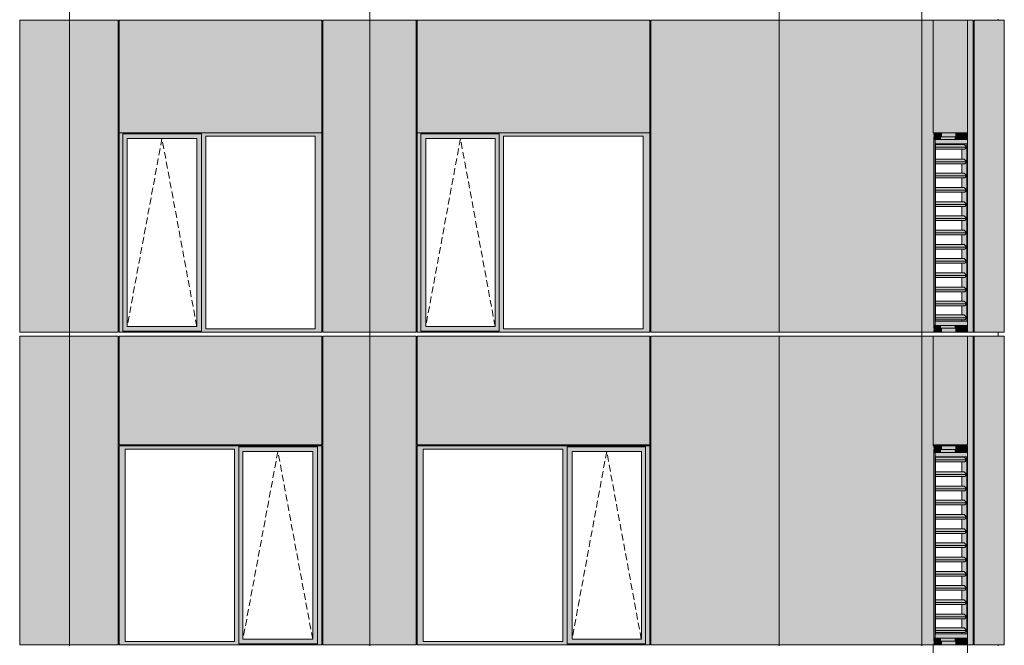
# Model space of a CAD drawing. Header units: millimetres. Extents: x -2957 to 755902, y -5565 to 302042.
# Tile 36 of 65: x 9571 to 19964, y 103493 to 110093. Entities that reach past the tile are written whole.
import ezdxf

# ---------------------------------------------------------------- set-up
doc = ezdxf.new("R2010")
doc.units = ezdxf.units.MM
doc.header["$MEASUREMENT"] = 0
doc.linetypes.add('OO_EOIAAY', pattern=[105.833361, 70.555568, -35.277793])
doc.layers.add('0_Ном._пера__1', color=7, linetype='Continuous', lineweight=0)
doc.layers.add('0_Ном._пера__120', color=7, linetype='Continuous', lineweight=0)
doc.layers.add('АР-Стены_внешние_.АР_Ном._пера__214', color=7, linetype='Continuous', lineweight=0, true_color=0xe2eaf1)

msp = doc.modelspace()

# ---------------------------------------------------------------- hatches: boundary and pattern name
at = {"layer": '0_Ном._пера__1', "linetype": 'Continuous', "lineweight": 0, "true_color": 0x000000}
for points in [[(10620.315, 108898.425), (10620.315, 108863.425), (10659.886, 108863.425), (10659.886, 108888.425), (11489.195, 108888.425), (11489.195, 108863.425), (11537.702, 108863.425), (12691.804, 108863.425), (12760.846, 108863.425), (12760.846, 108898.425)], [(10659.886, 108863.425), (10620.315, 108863.425), (10620.315, 106833.425), (10659.886, 106833.425)], [(11489.195, 108888.425), (10659.886, 108888.425), (10659.886, 108838.425), (10705.079, 108838.425), (11439.88, 108838.425), (11489.195, 108838.425)], [(10705.079, 108838.425), (10659.886, 108838.425), (10659.886, 106858.425), (10705.079, 106858.425)], [(11440.704, 108838.425), (11440.704, 106858.425), (11489.195, 106858.425), (11489.195, 108838.425)], [(11489.195, 108863.425), (11489.195, 106833.425), (11537.702, 106833.425), (11537.702, 108863.425)], [(12691.804, 108863.425), (12691.804, 106833.425), (12760.846, 106833.425), (12760.846, 108863.425)], [(16222.035, 108898.425), (13767.129, 108898.425), (13767.129, 108863.425), (13804.975, 108863.425), (13804.975, 108888.425), (14633.935, 108888.425), (14633.935, 108863.425), (14678.081, 108863.425), (16153.363, 108863.425), (16222.035, 108863.425)], [(13804.975, 108863.425), (13767.129, 108863.425), (13767.129, 106833.425), (13804.975, 106833.425)], [(13804.975, 108838.425), (13858.874, 108838.425), (14589.732, 108838.425), (14633.935, 108838.425), (14633.935, 108888.425), (13804.975, 108888.425)], [(13804.975, 108838.425), (13804.975, 106858.425), (13857.904, 106858.425), (13857.904, 108838.425)], [(14589.732, 106858.425), (14633.935, 106858.425), (14633.935, 108838.425), (14589.732, 108838.425)], [(14633.935, 106833.425), (14678.081, 106833.425), (14678.081, 108863.425), (14633.935, 108863.425)], [(16153.363, 106833.425), (16222.035, 106833.425), (16222.035, 108863.425), (16153.363, 108863.425)], [(19214.502, 108898.425), (19219.291, 108858.425), (19305.145, 108858.425), (19305.145, 108898.425)], [(19219.291, 108858.425), (19214.502, 108898.425), (19214.502, 106798.425), (19219.291, 106838.425)], [(19295.217, 108858.425), (19219.291, 108858.425), (19219.291, 108828.425), (19295.217, 108828.425)], [(19219.291, 108828.425), (19219.291, 106868.425), (19232.812, 106868.425), (19232.812, 108828.425)], [(19438.912, 108858.425), (19295.217, 108858.425), (19295.217, 108828.425), (19438.912, 108828.425)], [(19448.84, 108858.425), (19448.84, 108898.425), (19305.145, 108898.425), (19305.145, 108858.425)], [(19438.912, 108858.425), (19438.912, 108828.425), (19555.76, 108828.425), (19559.352, 108858.425)], [(19575.616, 108898.425), (19448.84, 108898.425), (19448.84, 108858.425), (19569.28, 108858.425)], [(19559.352, 108858.425), (19555.76, 108828.425), (19559.352, 108828.425)], [(19559.352, 108858.425), (19559.352, 108828.425), (19569.28, 108828.425), (19569.28, 108858.425)], [(19569.28, 108828.425), (19570.42, 108828.425), (19575.616, 108828.425), (19575.616, 108898.425), (19569.28, 108858.425)], [(19238.2, 108749.889), (19567.496, 108749.889), (19539.415, 108778.173), (19238.2, 108778.173)], [(19567.496, 108749.889), (19238.2, 108749.889), (19238.2, 108728.676), (19546.435, 108728.676)], [(19515.623, 106928.676), (19515.623, 106913.425), (19570.228, 106913.425), (19570.228, 108783.425), (19515.623, 108783.425), (19515.623, 108778.173), (19539.415, 108778.173), (19567.496, 108749.889), (19546.435, 108728.676), (19515.623, 108728.676), (19515.623, 108623.173), (19539.415, 108623.173), (19567.496, 108594.889), (19546.435, 108573.676), (19515.623, 108573.676), (19515.623, 108473.173), (19539.415, 108473.173), (19567.496, 108444.889), (19546.435, 108423.676), (19515.623, 108423.676), (19515.623, 108323.173), (19539.415, 108323.173), (19567.496, 108294.889), (19546.435, 108273.676), (19515.623, 108273.676), (19515.623, 108173.173), (19539.415, 108173.173), (19567.496, 108144.889), (19546.435, 108123.676), (19515.623, 108123.676), (19515.623, 108023.173), (19539.415, 108023.173), (19567.496, 107994.889), (19546.435, 107973.676), (19515.623, 107973.676), (19515.623, 107873.173), (19539.415, 107873.173), (19567.496, 107844.889), (19546.435, 107823.676), (19515.623, 107823.676), (19515.623, 107723.173), (19539.415, 107723.173), (19567.496, 107694.889), (19546.435, 107673.676), (19515.623, 107673.676), (19515.623, 107573.173), (19539.415, 107573.173), (19567.496, 107544.889), (19546.435, 107523.676), (19515.623, 107523.676), (19515.623, 107423.173), (19539.415, 107423.173), (19567.496, 107394.889), (19546.435, 107373.676), (19515.623, 107373.676), (19515.623, 107273.173), (19539.415, 107273.173), (19567.496, 107244.889), (19546.435, 107223.676), (19515.623, 107223.676), (19515.623, 107123.173), (19539.415, 107123.173), (19567.496, 107094.889), (19546.435, 107073.676), (19515.623, 107073.676), (19515.623, 106978.173), (19539.415, 106978.173), (19567.496, 106949.889), (19546.435, 106928.676)], [(19238.2, 108594.889), (19567.496, 108594.889), (19539.415, 108623.173), (19238.2, 108623.173)], [(19238.2, 108573.676), (19546.435, 108573.676), (19567.496, 108594.889), (19238.2, 108594.889)], [(19238.2, 108444.889), (19567.496, 108444.889), (19539.415, 108473.173), (19238.2, 108473.173)], [(19567.496, 108444.889), (19238.2, 108444.889), (19238.2, 108423.676), (19546.435, 108423.676)], [(19238.2, 108294.889), (19567.496, 108294.889), (19539.415, 108323.173), (19238.2, 108323.173)], [(19238.2, 108273.676), (19546.435, 108273.676), (19567.496, 108294.889), (19238.2, 108294.889)], [(19238.2, 108144.889), (19567.496, 108144.889), (19539.415, 108173.173), (19238.2, 108173.173)], [(19238.2, 108123.676), (19546.435, 108123.676), (19567.496, 108144.889), (19238.2, 108144.889)], [(19238.2, 107994.889), (19567.496, 107994.889), (19539.415, 108023.173), (19238.2, 108023.173)], [(19238.2, 107973.676), (19546.435, 107973.676), (19567.496, 107994.889), (19238.2, 107994.889)], [(19238.2, 107844.889), (19567.496, 107844.889), (19539.415, 107873.173), (19238.2, 107873.173)], [(19238.2, 107823.676), (19546.435, 107823.676), (19567.496, 107844.889), (19238.2, 107844.889)], [(19238.2, 107694.889), (19567.496, 107694.889), (19539.415, 107723.173), (19238.2, 107723.173)], [(19567.496, 107694.889), (19238.2, 107694.889), (19238.2, 107673.676), (19546.435, 107673.676)], [(19238.2, 107544.889), (19567.496, 107544.889), (19539.415, 107573.173), (19238.2, 107573.173)], [(19567.496, 107544.889), (19238.2, 107544.889), (19238.2, 107523.676), (19546.435, 107523.676)], [(19238.2, 107394.889), (19567.496, 107394.889), (19539.415, 107423.173), (19238.2, 107423.173)], [(19238.2, 107373.676), (19546.435, 107373.676), (19567.496, 107394.889), (19238.2, 107394.889)], [(19238.2, 107244.889), (19567.496, 107244.889), (19539.415, 107273.173), (19238.2, 107273.173)], [(19238.2, 107223.676), (19546.435, 107223.676), (19567.496, 107244.889), (19238.2, 107244.889)], [(19238.2, 107094.889), (19567.496, 107094.889), (19539.415, 107123.173), (19238.2, 107123.173)], [(19567.496, 107094.889), (19238.2, 107094.889), (19238.2, 107073.676), (19546.435, 107073.676)], [(19238.2, 106949.889), (19567.496, 106949.889), (19539.415, 106978.173), (19238.2, 106978.173)], [(19238.2, 106928.676), (19546.435, 106928.676), (19567.496, 106949.889), (19238.2, 106949.889)], [(10705.079, 106858.425), (10659.886, 106858.425), (10659.886, 106808.425), (11489.195, 106808.425), (11489.195, 106858.425), (11439.88, 106858.425)], [(13804.975, 106858.425), (13804.975, 106808.425), (14633.935, 106808.425), (14633.935, 106858.425), (14589.732, 106858.425), (13858.874, 106858.425)], [(19219.291, 106868.425), (19219.291, 106838.425), (19295.217, 106838.425), (19295.217, 106868.425)], [(19295.217, 106838.425), (19438.912, 106838.425), (19438.912, 106868.425), (19295.217, 106868.425)], [(19438.912, 106868.425), (19438.912, 106838.425), (19559.352, 106838.425), (19555.76, 106868.425)], [(19555.76, 106868.425), (19559.352, 106838.425), (19559.352, 106868.425)], [(19559.352, 106838.425), (19569.28, 106838.425), (19569.28, 106868.425), (19559.352, 106868.425)], [(19569.28, 106838.425), (19575.616, 106798.425), (19575.616, 106868.425), (19569.28, 106868.425)], [(10620.315, 106833.425), (10620.315, 106798.425), (12760.846, 106798.425), (12760.846, 106833.425), (12691.804, 106833.425), (11537.702, 106833.425), (11489.195, 106833.425), (11489.195, 106808.425), (10659.886, 106808.425), (10659.886, 106833.425)], [(13767.129, 106833.425), (13767.129, 106798.425), (16222.035, 106798.425), (16222.035, 106833.425), (16153.363, 106833.425), (14678.081, 106833.425), (14633.935, 106833.425), (14633.935, 106808.425), (13804.975, 106808.425), (13804.975, 106833.425)], [(19219.291, 106838.425), (19214.502, 106798.425), (19305.145, 106798.425), (19305.145, 106838.425)], [(19305.145, 106838.425), (19305.145, 106798.425), (19448.84, 106798.425), (19448.84, 106838.425)], [(19448.84, 106838.425), (19448.84, 106798.425), (19575.616, 106798.425), (19569.28, 106838.425)], [(10620.315, 105598.425), (10620.315, 105563.425), (10684.543, 105563.425), (11838.646, 105563.425), (11883.03, 105563.425), (11883.03, 105588.425), (12716.462, 105588.425), (12716.462, 105563.425), (12760.846, 105563.425), (12760.846, 105598.425)], [(13767.129, 105598.425), (13767.129, 105563.425), (13829.5, 105563.425), (15304.782, 105563.425), (15348.928, 105563.425), (15348.928, 105588.425), (16177.889, 105588.425), (16177.889, 105563.425), (16222.035, 105563.425), (16222.035, 105598.425)], [(19214.502, 105598.425), (19219.291, 105558.425), (19305.145, 105558.425), (19305.145, 105598.425)], [(19219.291, 105558.425), (19214.502, 105598.425), (19214.502, 103498.425), (19219.291, 103538.425)], [(19448.84, 105558.425), (19448.84, 105598.425), (19305.145, 105598.425), (19305.145, 105558.425)], [(19575.616, 105598.425), (19448.84, 105598.425), (19448.84, 105558.425), (19569.28, 105558.425)], [(19569.28, 105528.425), (19570.42, 105528.425), (19575.616, 105528.425), (19575.616, 105598.425), (19569.28, 105558.425)], [(10684.543, 105563.425), (10620.315, 105563.425), (10620.315, 103533.425), (10684.543, 103533.425)], [(11883.03, 105563.425), (11838.646, 105563.425), (11838.646, 103533.425), (11883.03, 103533.425)], [(11883.03, 105538.425), (11928.223, 105538.425), (12663.024, 105538.425), (12716.462, 105538.425), (12716.462, 105588.425), (11883.03, 105588.425)], [(11883.03, 105538.425), (11883.03, 103558.425), (11928.223, 103558.425), (11928.223, 105538.425)], [(12716.462, 105538.425), (12663.848, 105538.425), (12663.848, 103558.425), (12716.462, 103558.425)], [(12716.462, 103533.425), (12760.846, 103533.425), (12760.846, 105563.425), (12716.462, 105563.425)], [(13829.5, 105563.425), (13767.129, 105563.425), (13767.129, 103533.425), (13829.5, 103533.425)], [(15348.928, 105563.425), (15304.782, 105563.425), (15304.782, 103533.425), (15348.928, 103533.425)], [(15348.928, 105588.425), (15348.928, 105538.425), (15402.827, 105538.425), (16133.686, 105538.425), (16177.889, 105538.425), (16177.889, 105588.425)], [(15348.928, 103558.425), (15401.857, 103558.425), (15401.857, 105538.425), (15348.928, 105538.425)], [(16133.686, 105538.425), (16133.686, 103558.425), (16177.889, 103558.425), (16177.889, 105538.425)], [(16177.889, 103533.425), (16222.035, 103533.425), (16222.035, 105563.425), (16177.889, 105563.425)], [(19295.217, 105558.425), (19219.291, 105558.425), (19219.291, 105528.425), (19295.217, 105528.425)], [(19219.291, 105528.425), (19219.291, 103568.425), (19232.812, 103568.425), (19232.812, 105528.425)], [(19438.912, 105558.425), (19295.217, 105558.425), (19295.217, 105528.425), (19438.912, 105528.425)], [(19438.912, 105558.425), (19438.912, 105528.425), (19555.76, 105528.425), (19559.352, 105558.425)], [(19559.352, 105558.425), (19555.76, 105528.425), (19559.352, 105528.425)], [(19559.352, 105558.425), (19559.352, 105528.425), (19569.28, 105528.425), (19569.28, 105558.425)], [(19238.2, 105449.889), (19567.496, 105449.889), (19539.415, 105478.173), (19238.2, 105478.173)], [(19567.496, 105449.889), (19238.2, 105449.889), (19238.2, 105428.676), (19546.435, 105428.676)], [(19515.623, 103628.676), (19515.623, 103613.425), (19570.228, 103613.425), (19570.228, 105483.425), (19515.623, 105483.425), (19515.623, 105478.173), (19539.415, 105478.173), (19567.496, 105449.889), (19546.435, 105428.676), (19515.623, 105428.676), (19515.623, 105323.173), (19539.415, 105323.173), (19567.496, 105294.889), (19546.435, 105273.676), (19515.623, 105273.676), (19515.623, 105173.173), (19539.415, 105173.173), (19567.496, 105144.889), (19546.435, 105123.676), (19515.623, 105123.676), (19515.623, 105023.173), (19539.415, 105023.173), (19567.496, 104994.889), (19546.435, 104973.676), (19515.623, 104973.676), (19515.623, 104873.173), (19539.415, 104873.173), (19567.496, 104844.889), (19546.435, 104823.676), (19515.623, 104823.676), (19515.623, 104723.173), (19539.415, 104723.173), (19567.496, 104694.889), (19546.435, 104673.676), (19515.623, 104673.676), (19515.623, 104573.173), (19539.415, 104573.173), (19567.496, 104544.889), (19546.435, 104523.676), (19515.623, 104523.676), (19515.623, 104423.173), (19539.415, 104423.173), (19567.496, 104394.889), (19546.435, 104373.676), (19515.623, 104373.676), (19515.623, 104273.173), (19539.415, 104273.173), (19567.496, 104244.889), (19546.435, 104223.676), (19515.623, 104223.676), (19515.623, 104123.173), (19539.415, 104123.173), (19567.496, 104094.889), (19546.435, 104073.676), (19515.623, 104073.676), (19515.623, 103973.173), (19539.415, 103973.173), (19567.496, 103944.889), (19546.435, 103923.676), (19515.623, 103923.676), (19515.623, 103823.173), (19539.415, 103823.173), (19567.496, 103794.889), (19546.435, 103773.676), (19515.623, 103773.676), (19515.623, 103678.173), (19539.415, 103678.173), (19567.496, 103649.889), (19546.435, 103628.676)], [(19238.2, 105294.889), (19567.496, 105294.889), (19539.415, 105323.173), (19238.2, 105323.173)], [(19238.2, 105273.676), (19546.435, 105273.676), (19567.496, 105294.889), (19238.2, 105294.889)], [(19238.2, 105144.889), (19567.496, 105144.889), (19539.415, 105173.173), (19238.2, 105173.173)], [(19567.496, 105144.889), (19238.2, 105144.889), (19238.2, 105123.676), (19546.435, 105123.676)], [(19238.2, 104994.889), (19567.496, 104994.889), (19539.415, 105023.173), (19238.2, 105023.173)], [(19238.2, 104973.676), (19546.435, 104973.676), (19567.496, 104994.889), (19238.2, 104994.889)], [(19238.2, 104844.889), (19567.496, 104844.889), (19539.415, 104873.173), (19238.2, 104873.173)], [(19238.2, 104823.676), (19546.435, 104823.676), (19567.496, 104844.889), (19238.2, 104844.889)], [(19238.2, 104694.889), (19567.496, 104694.889), (19539.415, 104723.173), (19238.2, 104723.173)], [(19238.2, 104673.676), (19546.435, 104673.676), (19567.496, 104694.889), (19238.2, 104694.889)], [(19238.2, 104544.889), (19567.496, 104544.889), (19539.415, 104573.173), (19238.2, 104573.173)], [(19238.2, 104523.676), (19546.435, 104523.676), (19567.496, 104544.889), (19238.2, 104544.889)], [(19238.2, 104394.889), (19567.496, 104394.889), (19539.415, 104423.173), (19238.2, 104423.173)], [(19567.496, 104394.889), (19238.2, 104394.889), (19238.2, 104373.676), (19546.435, 104373.676)], [(19238.2, 104244.889), (19567.496, 104244.889), (19539.415, 104273.173), (19238.2, 104273.173)], [(19567.496, 104244.889), (19238.2, 104244.889), (19238.2, 104223.676), (19546.435, 104223.676)], [(19238.2, 104094.889), (19567.496, 104094.889), (19539.415, 104123.173), (19238.2, 104123.173)], [(19238.2, 104073.676), (19546.435, 104073.676), (19567.496, 104094.889), (19238.2, 104094.889)], [(19238.2, 103944.889), (19567.496, 103944.889), (19539.415, 103973.173), (19238.2, 103973.173)], [(19238.2, 103923.676), (19546.435, 103923.676), (19567.496, 103944.889), (19238.2, 103944.889)], [(19238.2, 103794.889), (19567.496, 103794.889), (19539.415, 103823.173), (19238.2, 103823.173)], [(19567.496, 103794.889), (19238.2, 103794.889), (19238.2, 103773.676), (19546.435, 103773.676)], [(19238.2, 103649.889), (19567.496, 103649.889), (19539.415, 103678.173), (19238.2, 103678.173)], [(19238.2, 103628.676), (19546.435, 103628.676), (19567.496, 103649.889), (19238.2, 103649.889)], [(10620.315, 103533.425), (10620.315, 103498.425), (12760.846, 103498.425), (12760.846, 103533.425), (12716.462, 103533.425), (12716.462, 103508.425), (11883.03, 103508.425), (11883.03, 103533.425), (11838.646, 103533.425), (10684.543, 103533.425)], [(11883.03, 103558.425), (11883.03, 103508.425), (12716.462, 103508.425), (12716.462, 103558.425), (12663.024, 103558.425), (11928.223, 103558.425)], [(13767.129, 103498.425), (16222.035, 103498.425), (16222.035, 103533.425), (16177.889, 103533.425), (16177.889, 103508.425), (15348.928, 103508.425), (15348.928, 103533.425), (15304.782, 103533.425), (13829.5, 103533.425), (13767.129, 103533.425)], [(15348.928, 103558.425), (15348.928, 103508.425), (16177.889, 103508.425), (16177.889, 103558.425), (16133.686, 103558.425), (15402.827, 103558.425)], [(19219.291, 103538.425), (19214.502, 103498.425), (19305.145, 103498.425), (19305.145, 103538.425)], [(19219.291, 103568.425), (19219.291, 103538.425), (19295.217, 103538.425), (19295.217, 103568.425)], [(19295.217, 103538.425), (19438.912, 103538.425), (19438.912, 103568.425), (19295.217, 103568.425)], [(19305.145, 103538.425), (19305.145, 103498.425), (19448.84, 103498.425), (19448.84, 103538.425)], [(19438.912, 103568.425), (19438.912, 103538.425), (19559.352, 103538.425), (19555.76, 103568.425)], [(19448.84, 103538.425), (19448.84, 103498.425), (19575.616, 103498.425), (19569.28, 103538.425)], [(19555.76, 103568.425), (19559.352, 103538.425), (19559.352, 103568.425)], [(19559.352, 103538.425), (19569.28, 103538.425), (19569.28, 103568.425), (19559.352, 103568.425)], [(19569.28, 103538.425), (19575.616, 103498.425), (19575.616, 103568.425), (19569.28, 103568.425)]]:
    msp.add_hatch(color=18, dxfattribs=at).paths.add_polyline_path(points)
h = msp.add_hatch(color=18, dxfattribs=at)
h.paths.add_polyline_path([(19232.812, 106868.425), (19575.616, 106868.425), (19575.616, 108828.425), (19232.812, 108828.425)])
h.paths.add_polyline_path([(19238.2, 106913.425), (19238.2, 108783.425), (19570.228, 108783.425), (19570.228, 106913.425)], flags=0)
h = msp.add_hatch(color=18, dxfattribs=at)
h.paths.add_polyline_path([(19232.812, 103568.425), (19575.616, 103568.425), (19575.616, 105528.425), (19232.812, 105528.425)])
h.paths.add_polyline_path([(19238.2, 103613.425), (19238.2, 105483.425), (19570.228, 105483.425), (19570.228, 103613.425)], flags=0)
at = {"layer": 'АР-Стены_внешние_.АР_Ном._пера__214', "linetype": 'Continuous', "lineweight": 0, "true_color": 0xe5e8eb}
for points in [[(10095.61, 106798.425), (10095.61, 110088.425), (9571.889, 110088.425), (9571.889, 106798.425)], [(10095.61, 106798.425), (10235.792, 106798.425), (10235.792, 110088.425), (10095.61, 110088.425)], [(10235.792, 106798.425), (10615.151, 106798.425), (10615.151, 110088.425), (10235.792, 110088.425)], [(10620.315, 108898.425), (12760.846, 108898.425), (12760.846, 110088.425), (10620.315, 110088.425)], [(12770.846, 110088.425), (12770.846, 106798.425), (13265.647, 106798.425), (13265.647, 110088.425)], [(13757.129, 110088.425), (13265.647, 110088.425), (13265.647, 106798.425), (13757.129, 106798.425)], [(13767.129, 110088.425), (13767.129, 108898.425), (16222.314, 108898.425), (16222.314, 110088.425)], [(16232.035, 110088.425), (16232.035, 106798.425), (17589.311, 106798.425), (17589.311, 110088.425)], [(19093.827, 110088.425), (17589.311, 110088.425), (17589.311, 106798.425), (19093.827, 106798.425)], [(19093.827, 110088.425), (19093.827, 108898.425), (19214.502, 108898.425), (19214.502, 110088.425)], [(19214.502, 108898.425), (19575.616, 108898.425), (19575.616, 110088.425), (19214.502, 110088.425)], [(19575.616, 110088.425), (19575.616, 108898.425), (19636.547, 108898.425), (19636.547, 110088.425)], [(19645.825, 110088.425), (19645.825, 108898.886), (19964.374, 108898.886), (19964.374, 110088.425)], [(19093.827, 106798.425), (19214.393, 106798.425), (19214.502, 106798.425), (19214.502, 108898.425), (19093.827, 108898.425)], [(19635.825, 108898.886), (19575.616, 108898.886), (19575.616, 108828.425), (19575.616, 106868.425), (19575.616, 106798.425), (19635.825, 106798.425)], [(19645.825, 108898.886), (19645.825, 106798.425), (19964.374, 106798.425), (19964.374, 108898.886)], [(10095.61, 103498.425), (10095.61, 106753.425), (9571.889, 106753.425), (9571.889, 103498.425)], [(10095.61, 103498.425), (10235.792, 103498.425), (10235.792, 106753.425), (10095.61, 106753.425)], [(10235.792, 103498.425), (10610.315, 103498.425), (10610.315, 106753.425), (10235.792, 106753.425)], [(10620.315, 106753.425), (10620.315, 105608.425), (12760.846, 105608.425), (12760.846, 106753.425)], [(12770.846, 106753.425), (12770.846, 103498.425), (13265.647, 103498.425), (13265.647, 106753.425)], [(13265.647, 106753.425), (13265.647, 103498.425), (13757.129, 103498.425), (13757.129, 106753.425)], [(13767.129, 106753.425), (13767.129, 105608.425), (16222.035, 105608.425), (16222.035, 106753.425)], [(16232.035, 106753.425), (16232.035, 103498.425), (17589.311, 103498.425), (17589.311, 106753.425)], [(19093.827, 106753.425), (17589.311, 106753.425), (17589.311, 103498.425), (19093.827, 103498.425)], [(19093.827, 105607.963), (19214.502, 105607.963), (19214.502, 106753.425), (19093.827, 106753.425)], [(19214.502, 105607.963), (19575.616, 105607.963), (19575.616, 106753.425), (19214.502, 106753.425)], [(19575.616, 105607.963), (19635.825, 105607.963), (19635.825, 106753.425), (19575.616, 106753.425)], [(19645.825, 106753.425), (19645.825, 103498.425), (19964.374, 103498.425), (19964.374, 106753.425)], [(19093.827, 105607.963), (19093.827, 103498.425), (19214.502, 103498.425), (19214.502, 105607.963)], [(19575.616, 103568.425), (19575.616, 103498.425), (19635.825, 103498.425), (19635.825, 105607.963), (19575.616, 105607.963), (19575.616, 105528.425)]]:
    msp.add_hatch(color=254, dxfattribs=at).paths.add_polyline_path(points)

# ---------------------------------------------------------------- linework, layer by layer
at = {"layer": '0_Ном._пера__1', "color": 7, "linetype": 'Continuous', "lineweight": 0}
for p, q in [((10095.61, 108908.425), (10095.61, 113388.425)), ((13265.647, 113388.425), (13265.647, 108908.425)), ((17589.311, 106798.425), (17589.311, 113388.425)), ((19093.827, 113388.425), (19093.827, 108898.425)), ((9571.33, 110088.425), (10615.151, 110088.425)), ((9571.889, 110088.425), (9571.889, 108898.425)), ((10610.315, 106798.425), (10610.315, 110088.425)), ((10620.315, 108898.425), (10620.315, 110088.425)), ((10620.315, 110088.425), (12760.846, 110088.425)), ((12760.846, 110088.425), (12760.846, 108898.425)), ((12770.846, 106798.425), (12770.846, 110088.425)), ((12770.846, 110088.425), (13762.122, 110088.425)), ((13757.129, 106798.425), (13757.129, 110088.425)), ((13767.129, 108898.425), (13767.129, 110088.425)), ((13767.129, 110088.425), (16222.035, 110088.425)), ((16222.314, 108898.425), (16222.314, 110088.425)), ((16231.712, 108898.425), (16231.712, 110088.425)), ((19635.825, 110088.425), (16231.712, 110088.425)), ((19214.502, 110088.425), (19214.502, 108898.425)), ((19575.616, 110088.425), (19575.616, 108898.425)), ((19635.825, 108898.886), (19635.825, 110088.425)), ((19964.374, 110088.425), (19645.825, 110088.425)), ((19645.825, 108898.886), (19645.825, 110088.425)), ((19901.22, 110098.425), (19901.22, 110088.425)), ((19964.374, 106798.425), (19964.374, 110088.425)), ((9571.889, 106798.425), (9571.889, 108898.425)), ((10095.61, 106798.425), (10095.61, 108906.42)), ((10620.315, 108898.425), (10620.315, 106798.425)), ((12760.846, 108898.425), (10620.315, 108898.425)), ((10659.886, 108888.425), (11489.195, 108888.425)), ((10659.886, 108863.425), (10659.886, 108888.425)), ((10659.886, 108863.425), (10659.886, 106833.425)), ((10705.079, 106858.425), (10705.079, 108838.425)), ((10705.079, 108838.425), (10705.903, 108838.425)), ((11440.704, 108838.425), (10705.903, 108838.425)), ((11440.704, 106858.425), (11440.704, 108838.425)), ((11489.195, 108838.425), (11489.195, 108888.425)), ((11489.195, 106858.425), (11489.195, 108838.425)), ((11537.702, 106833.425), (11537.702, 108863.425)), ((11537.702, 108863.425), (12691.804, 108863.425)), ((12691.804, 108863.425), (12691.804, 106833.425)), ((12760.846, 106833.425), (12760.846, 108898.425)), ((13265.647, 108908.425), (13265.647, 106753.425)), ((16222.035, 108898.425), (13767.129, 108898.425)), ((13767.129, 108898.425), (13767.129, 106798.425)), ((13804.975, 108888.425), (14633.935, 108888.425)), ((13804.975, 108863.425), (13804.975, 108888.425)), ((13804.975, 108863.425), (13804.975, 106808.425)), ((14588.763, 108838.425), (13857.904, 108838.425)), ((13857.904, 108838.425), (13857.904, 106858.425)), ((14588.763, 108838.425), (14589.732, 108838.425)), ((14589.732, 108838.425), (14589.732, 106858.425)), ((14633.935, 108888.425), (14633.935, 108863.425)), ((14633.935, 108863.425), (14633.935, 106833.425)), ((14678.081, 106833.425), (14678.081, 108863.425)), ((14678.081, 108863.425), (16153.363, 108863.425)), ((16153.363, 108863.425), (16153.363, 106833.425)), ((16222.035, 108863.425), (16222.035, 108898.425)), ((16222.035, 106833.425), (16222.035, 108863.425)), ((16232.035, 106798.425), (16232.035, 108898.425)), ((19093.827, 108898.886), (19093.827, 103488.425)), ((19093.827, 108888.886), (19093.827, 108888.425)), ((19215.794, 108898.425), (19572.902, 108898.425)), ((19215.794, 108898.425), (19305.145, 108898.425)), ((19305.145, 108858.425), (19219.291, 108858.425)), ((19219.291, 108858.425), (19219.291, 106838.425)), ((19219.291, 108828.425), (19232.812, 108828.425)), ((19232.812, 106868.425), (19232.812, 108828.425)), ((19232.812, 108828.425), (19575.616, 108828.425)), ((19438.912, 108828.425), (19295.217, 108828.425)), ((19305.145, 108898.425), (19448.84, 108898.425)), ((19448.84, 108858.425), (19305.145, 108858.425)), ((19555.76, 108828.425), (19438.912, 108828.425)), ((19448.84, 108898.425), (19575.616, 108898.425)), ((19569.28, 108858.425), (19448.84, 108858.425)), ((19559.352, 108828.425), (19559.352, 108858.425)), ((19569.28, 108828.425), (19569.28, 108858.425)), ((19575.616, 108898.425), (19575.616, 108828.425)), ((19575.616, 108828.425), (19575.616, 106798.425)), ((19635.825, 108898.886), (19635.825, 106798.425)), ((19645.825, 108898.886), (19645.825, 106798.425)), ((19238.2, 106913.425), (19238.2, 108783.425)), ((19238.2, 108783.425), (19570.228, 108783.425)), ((19539.415, 108778.173), (19238.2, 108778.173)), ((19567.496, 108749.889), (19238.2, 108749.889)), ((19546.435, 108728.676), (19238.2, 108728.676)), ((19515.623, 108783.425), (19515.623, 108778.173)), ((19515.623, 108728.676), (19515.623, 108623.173)), ((19567.496, 108749.889), (19539.415, 108778.173)), ((19546.435, 108728.676), (19567.496, 108749.889)), ((19570.228, 108783.425), (19570.228, 106913.425)), ((19539.415, 108623.173), (19238.2, 108623.173)), ((19567.496, 108594.889), (19539.415, 108623.173)), ((19567.496, 108594.889), (19238.2, 108594.889)), ((19546.435, 108573.676), (19238.2, 108573.676)), ((19515.623, 108573.676), (19515.623, 108473.173)), ((19546.435, 108573.676), (19567.496, 108594.889)), ((19539.415, 108473.173), (19238.2, 108473.173)), ((19567.496, 108444.889), (19238.2, 108444.889)), ((19546.435, 108423.676), (19238.2, 108423.676)), ((19515.623, 108423.676), (19515.623, 108323.173)), ((19567.496, 108444.889), (19539.415, 108473.173)), ((19546.435, 108423.676), (19567.496, 108444.889)), ((19539.415, 108323.173), (19238.2, 108323.173)), ((19567.496, 108294.889), (19539.415, 108323.173)), ((19567.496, 108294.889), (19238.2, 108294.889)), ((19546.435, 108273.676), (19238.2, 108273.676)), ((19515.623, 108273.676), (19515.623, 108173.173)), ((19546.435, 108273.676), (19567.496, 108294.889)), ((19539.415, 108173.173), (19238.2, 108173.173)), ((19567.496, 108144.889), (19238.2, 108144.889)), ((19546.435, 108123.676), (19238.2, 108123.676)), ((19515.623, 108123.676), (19515.623, 108023.173)), ((19567.496, 108144.889), (19539.415, 108173.173)), ((19546.435, 108123.676), (19567.496, 108144.889)), ((19539.415, 108023.173), (19238.2, 108023.173)), ((19567.496, 107994.889), (19238.2, 107994.889)), ((19567.496, 107994.889), (19539.415, 108023.173)), ((19546.435, 107973.676), (19567.496, 107994.889)), ((19546.435, 107973.676), (19238.2, 107973.676)), ((19515.623, 107973.676), (19515.623, 107873.173)), ((19539.415, 107873.173), (19238.2, 107873.173)), ((19567.496, 107844.889), (19238.2, 107844.889)), ((19546.435, 107823.676), (19238.2, 107823.676)), ((19515.623, 107823.676), (19515.623, 107723.173)), ((19567.496, 107844.889), (19539.415, 107873.173)), ((19546.435, 107823.676), (19567.496, 107844.889)), ((19539.415, 107723.173), (19238.2, 107723.173)), ((19567.496, 107694.889), (19238.2, 107694.889)), ((19546.435, 107673.676), (19238.2, 107673.676)), ((19515.623, 107673.676), (19515.623, 107573.173)), ((19567.496, 107694.889), (19539.415, 107723.173)), ((19546.435, 107673.676), (19567.496, 107694.889)), ((19539.415, 107573.173), (19238.2, 107573.173)), ((19567.496, 107544.889), (19539.415, 107573.173)), ((19567.496, 107544.889), (19238.2, 107544.889)), ((19546.435, 107523.676), (19238.2, 107523.676)), ((19515.623, 107523.676), (19515.623, 107423.173)), ((19546.435, 107523.676), (19567.496, 107544.889)), ((19539.415, 107423.173), (19238.2, 107423.173)), ((19567.496, 107394.889), (19238.2, 107394.889)), ((19546.435, 107373.676), (19238.2, 107373.676)), ((19515.623, 107373.676), (19515.623, 107273.173)), ((19567.496, 107394.889), (19539.415, 107423.173)), ((19546.435, 107373.676), (19567.496, 107394.889)), ((19539.415, 107273.173), (19238.2, 107273.173)), ((19567.496, 107244.889), (19539.415, 107273.173)), ((19567.496, 107244.889), (19238.2, 107244.889)), ((19546.435, 107223.676), (19238.2, 107223.676)), ((19515.623, 107223.676), (19515.623, 107123.173)), ((19546.435, 107223.676), (19567.496, 107244.889)), ((19539.415, 107123.173), (19238.2, 107123.173)), ((19567.496, 107094.889), (19238.2, 107094.889)), ((19546.435, 107073.676), (19238.2, 107073.676)), ((19515.623, 107073.676), (19515.623, 106978.173)), ((19567.496, 107094.889), (19539.415, 107123.173)), ((19546.435, 107073.676), (19567.496, 107094.889)), ((19539.415, 106978.173), (19238.2, 106978.173)), ((19567.496, 106949.889), (19238.2, 106949.889)), ((19567.496, 106949.889), (19539.415, 106978.173)), ((19546.435, 106928.676), (19567.496, 106949.889)), ((10705.903, 106858.425), (10705.079, 106858.425)), ((10705.903, 106858.425), (11440.704, 106858.425)), ((11489.195, 106808.425), (11489.195, 106858.425)), ((13857.904, 106858.425), (14588.763, 106858.425)), ((14589.732, 106858.425), (14588.763, 106858.425)), ((19219.291, 106868.425), (19232.812, 106868.425)), ((19575.616, 106868.425), (19232.812, 106868.425)), ((19546.435, 106928.676), (19238.2, 106928.676)), ((19570.228, 106913.425), (19238.2, 106913.425)), ((19515.623, 106928.676), (19515.623, 106913.425)), ((19559.352, 106838.425), (19559.352, 106868.425)), ((19569.28, 106838.425), (19569.28, 106868.425)), ((9571.889, 106798.425), (10610.315, 106798.425)), ((9571.889, 105598.425), (9571.889, 106753.425)), ((10610.315, 106753.425), (9571.889, 106753.425)), ((10095.61, 103488.425), (10095.61, 106798.425)), ((10610.315, 103498.425), (10610.315, 106753.425)), ((10620.315, 106798.425), (12760.846, 106798.425)), ((10620.315, 105608.425), (10620.315, 106753.425)), ((10620.315, 106753.425), (12760.846, 106753.425)), ((10659.886, 106833.425), (10659.886, 106808.425)), ((11489.195, 106808.425), (10659.886, 106808.425)), ((12691.804, 106833.425), (11537.702, 106833.425)), ((12760.846, 106798.425), (12760.846, 106833.425)), ((12760.846, 105608.425), (12760.846, 106753.425)), ((13757.129, 106798.425), (12770.846, 106798.425)), ((12770.846, 106753.425), (12770.846, 105598.425)), ((12770.846, 106753.425), (13757.129, 106753.425)), ((13265.647, 106753.425), (13265.647, 103488.425)), ((13757.129, 103498.425), (13757.129, 106753.425)), ((13767.129, 106798.425), (16222.035, 106798.425)), ((13767.129, 105608.425), (13767.129, 106753.425)), ((13767.129, 106753.425), (16222.035, 106753.425)), ((14633.935, 106808.425), (13804.975, 106808.425)), ((14633.935, 106833.425), (14633.935, 106808.425)), ((16153.363, 106833.425), (14678.081, 106833.425)), ((16222.035, 106798.425), (16222.035, 106833.425)), ((16222.035, 105598.425), (16222.035, 106753.425)), ((19964.374, 106798.425), (16232.035, 106798.425)), ((16232.035, 105598.425), (16232.035, 106753.425)), ((16232.035, 106753.425), (19964.374, 106753.425)), ((17589.311, 103488.425), (17589.311, 106753.425)), ((19305.145, 106798.425), (19214.502, 106798.425)), ((19214.502, 106753.425), (19214.502, 105598.425)), ((19215.794, 106798.425), (19572.902, 106798.425)), ((19219.291, 106838.425), (19305.145, 106838.425)), ((19305.145, 106838.425), (19448.84, 106838.425)), ((19448.84, 106798.425), (19305.145, 106798.425)), ((19448.84, 106838.425), (19569.28, 106838.425)), ((19573.047, 106798.425), (19448.84, 106798.425)), ((19575.616, 106753.425), (19575.616, 105607.963)), ((19635.825, 103498.425), (19635.825, 106753.425)), ((19645.825, 105598.425), (19645.825, 106753.425)), ((19901.22, 106798.425), (19901.22, 106753.425)), ((19964.374, 103498.425), (19964.374, 106753.425)), ((9571.889, 103498.425), (9571.889, 105598.425)), ((12760.846, 105608.425), (10620.315, 105608.425)), ((10620.315, 103498.425), (10620.315, 105598.425)), ((10625.48, 105598.425), (12760.846, 105598.425)), ((12760.846, 105598.425), (12760.846, 103533.425)), ((12770.846, 103498.425), (12770.846, 105598.425)), ((13767.129, 105608.425), (16222.035, 105608.425)), ((13767.129, 105598.425), (16222.035, 105598.425)), ((13767.129, 105598.425), (13767.129, 103498.425)), ((16222.035, 105598.425), (16222.035, 105563.425)), ((16232.035, 103498.425), (16232.035, 105598.425)), ((19214.502, 105607.963), (19575.616, 105607.963)), ((19215.794, 105598.425), (19572.902, 105598.425)), ((19215.794, 105598.425), (19305.145, 105598.425)), ((19305.145, 105598.425), (19448.84, 105598.425)), ((19448.84, 105598.425), (19575.616, 105598.425)), ((19575.616, 105598.425), (19575.616, 105528.425)), ((19645.825, 105563.425), (19645.825, 105598.425)), ((10684.543, 105563.425), (10684.543, 103533.425)), ((11838.646, 105563.425), (10684.543, 105563.425)), ((11838.646, 103533.425), (11838.646, 105563.425)), ((12716.462, 105588.425), (11883.03, 105588.425)), ((11883.03, 105588.425), (11883.03, 105563.425)), ((11883.03, 105563.425), (11883.03, 103533.425)), ((11928.223, 105538.425), (11928.223, 103558.425)), ((11929.047, 105538.425), (11928.223, 105538.425)), ((11929.047, 105538.425), (12663.848, 105538.425)), ((12663.848, 105538.425), (12663.848, 103558.425)), ((12716.462, 105563.425), (12716.462, 105588.425)), ((12716.462, 105563.425), (12716.462, 103533.425)), ((13829.5, 105563.425), (13829.5, 103533.425)), ((15304.782, 105563.425), (13829.5, 105563.425)), ((15304.782, 103533.425), (15304.782, 105563.425)), ((16177.889, 105588.425), (15348.928, 105588.425)), ((15348.928, 105588.425), (15348.928, 105563.425)), ((15348.928, 105563.425), (15348.928, 103533.425)), ((15401.857, 103558.425), (15401.857, 105538.425)), ((15401.857, 105538.425), (16132.716, 105538.425)), ((16133.686, 105538.425), (16132.716, 105538.425)), ((16133.686, 103558.425), (16133.686, 105538.425)), ((16177.889, 105563.425), (16177.889, 105588.425)), ((16177.889, 105563.425), (16177.889, 103533.425)), ((16222.035, 105563.425), (16222.035, 103533.425)), ((19305.145, 105558.425), (19219.291, 105558.425)), ((19219.291, 105558.425), (19219.291, 103538.425)), ((19219.291, 105528.425), (19232.812, 105528.425)), ((19232.812, 103568.425), (19232.812, 105528.425)), ((19232.812, 105528.425), (19575.616, 105528.425)), ((19438.912, 105528.425), (19295.217, 105528.425)), ((19448.84, 105558.425), (19305.145, 105558.425)), ((19555.76, 105528.425), (19438.912, 105528.425)), ((19569.28, 105558.425), (19448.84, 105558.425)), ((19559.352, 105528.425), (19559.352, 105558.425)), ((19569.28, 105528.425), (19569.28, 105558.425)), ((19575.616, 105528.425), (19575.616, 103498.425)), ((19645.825, 103498.425), (19645.825, 105563.425)), ((19238.2, 103613.425), (19238.2, 105483.425)), ((19238.2, 105483.425), (19570.228, 105483.425)), ((19539.415, 105478.173), (19238.2, 105478.173)), ((19567.496, 105449.889), (19238.2, 105449.889)), ((19546.435, 105428.676), (19238.2, 105428.676)), ((19515.623, 105483.425), (19515.623, 105478.173)), ((19515.623, 105428.676), (19515.623, 105323.173)), ((19567.496, 105449.889), (19539.415, 105478.173)), ((19546.435, 105428.676), (19567.496, 105449.889)), ((19570.228, 105483.425), (19570.228, 103613.425)), ((19539.415, 105323.173), (19238.2, 105323.173)), ((19567.496, 105294.889), (19238.2, 105294.889)), ((19567.496, 105294.889), (19539.415, 105323.173)), ((19546.435, 105273.676), (19567.496, 105294.889)), ((19546.435, 105273.676), (19238.2, 105273.676)), ((19515.623, 105273.676), (19515.623, 105173.173)), ((19539.415, 105173.173), (19238.2, 105173.173)), ((19567.496, 105144.889), (19238.2, 105144.889)), ((19546.435, 105123.676), (19238.2, 105123.676)), ((19515.623, 105123.676), (19515.623, 105023.173)), ((19567.496, 105144.889), (19539.415, 105173.173)), ((19546.435, 105123.676), (19567.496, 105144.889)), ((19539.415, 105023.173), (19238.2, 105023.173)), ((19567.496, 104994.889), (19238.2, 104994.889)), ((19546.435, 104973.676), (19238.2, 104973.676)), ((19515.623, 104973.676), (19515.623, 104873.173)), ((19567.496, 104994.889), (19539.415, 105023.173)), ((19546.435, 104973.676), (19567.496, 104994.889)), ((19539.415, 104873.173), (19238.2, 104873.173)), ((19567.496, 104844.889), (19539.415, 104873.173)), ((19567.496, 104844.889), (19238.2, 104844.889)), ((19546.435, 104823.676), (19238.2, 104823.676)), ((19515.623, 104823.676), (19515.623, 104723.173)), ((19546.435, 104823.676), (19567.496, 104844.889)), ((19539.415, 104723.173), (19238.2, 104723.173)), ((19567.496, 104694.889), (19238.2, 104694.889)), ((19546.435, 104673.676), (19238.2, 104673.676)), ((19515.623, 104673.676), (19515.623, 104573.173)), ((19567.496, 104694.889), (19539.415, 104723.173)), ((19546.435, 104673.676), (19567.496, 104694.889)), ((19539.415, 104573.173), (19238.2, 104573.173)), ((19567.496, 104544.889), (19539.415, 104573.173)), ((19567.496, 104544.889), (19238.2, 104544.889)), ((19546.435, 104523.676), (19238.2, 104523.676)), ((19515.623, 104523.676), (19515.623, 104423.173)), ((19546.435, 104523.676), (19567.496, 104544.889)), ((19539.415, 104423.173), (19238.2, 104423.173)), ((19567.496, 104394.889), (19238.2, 104394.889)), ((19546.435, 104373.676), (19238.2, 104373.676)), ((19515.623, 104373.676), (19515.623, 104273.173)), ((19567.496, 104394.889), (19539.415, 104423.173)), ((19546.435, 104373.676), (19567.496, 104394.889)), ((19539.415, 104273.173), (19238.2, 104273.173)), ((19567.496, 104244.889), (19238.2, 104244.889)), ((19567.496, 104244.889), (19539.415, 104273.173)), ((19546.435, 104223.676), (19567.496, 104244.889)), ((19546.435, 104223.676), (19238.2, 104223.676)), ((19515.623, 104223.676), (19515.623, 104123.173)), ((19539.415, 104123.173), (19238.2, 104123.173)), ((19567.496, 104094.889), (19238.2, 104094.889)), ((19546.435, 104073.676), (19238.2, 104073.676)), ((19515.623, 104073.676), (19515.623, 103973.173)), ((19567.496, 104094.889), (19539.415, 104123.173)), ((19546.435, 104073.676), (19567.496, 104094.889)), ((19539.415, 103973.173), (19238.2, 103973.173)), ((19567.496, 103944.889), (19238.2, 103944.889)), ((19567.496, 103944.889), (19539.415, 103973.173)), ((19546.435, 103923.676), (19567.496, 103944.889)), ((19546.435, 103923.676), (19238.2, 103923.676)), ((19515.623, 103923.676), (19515.623, 103823.173)), ((19539.415, 103823.173), (19238.2, 103823.173)), ((19567.496, 103794.889), (19238.2, 103794.889)), ((19546.435, 103773.676), (19238.2, 103773.676)), ((19515.623, 103773.676), (19515.623, 103678.173)), ((19567.496, 103794.889), (19539.415, 103823.173)), ((19546.435, 103773.676), (19567.496, 103794.889)), ((19539.415, 103678.173), (19238.2, 103678.173)), ((19567.496, 103649.889), (19238.2, 103649.889)), ((19546.435, 103628.676), (19238.2, 103628.676)), ((19515.623, 103628.676), (19515.623, 103613.425)), ((19567.496, 103649.889), (19539.415, 103678.173)), ((19546.435, 103628.676), (19567.496, 103649.889)), ((10684.543, 103533.425), (11838.646, 103533.425)), ((11883.03, 103533.425), (11883.03, 103508.425)), ((11928.223, 103558.425), (11929.047, 103558.425)), ((12663.848, 103558.425), (11929.047, 103558.425)), ((12716.462, 103533.425), (12716.462, 103508.425)), ((12760.846, 103533.425), (12760.846, 103498.425)), ((13829.5, 103533.425), (15304.782, 103533.425)), ((15348.928, 103533.425), (15348.928, 103508.425)), ((16132.716, 103558.425), (15401.857, 103558.425)), ((16132.716, 103558.425), (16133.686, 103558.425)), ((16177.889, 103533.425), (16177.889, 103508.425)), ((16222.035, 103533.425), (16222.035, 103498.425)), ((19219.291, 103568.425), (19232.812, 103568.425)), ((19219.291, 103538.425), (19305.145, 103538.425)), ((19575.616, 103568.425), (19232.812, 103568.425)), ((19570.228, 103613.425), (19238.2, 103613.425)), ((19305.145, 103538.425), (19448.84, 103538.425)), ((19448.84, 103538.425), (19569.28, 103538.425)), ((19559.352, 103538.425), (19559.352, 103568.425)), ((19569.28, 103538.425), (19569.28, 103568.425)), ((9571.889, 103498.425), (10610.315, 103498.425)), ((12760.846, 103498.425), (10620.315, 103498.425)), ((11883.03, 103508.425), (12716.462, 103508.425)), ((12770.846, 103498.425), (13757.129, 103498.425)), ((16222.035, 103498.425), (13767.129, 103498.425)), ((15348.928, 103508.425), (16177.889, 103508.425)), ((16231.712, 103498.425), (19214.502, 103498.425)), ((19214.502, 103498.425), (19214.502, 102298.425)), ((19305.145, 103498.425), (19214.502, 103498.425)), ((19215.794, 103498.425), (19572.902, 103498.425)), ((19448.84, 103498.425), (19305.145, 103498.425)), ((19573.047, 103498.425), (19448.84, 103498.425)), ((19575.616, 103498.425), (19575.616, 102298.425)), ((19575.616, 103498.425), (19635.825, 103498.425)), ((19645.825, 103498.425), (19964.374, 103498.425)), ((19901.22, 103498.425), (19901.22, 103488.425))]:
    msp.add_line(p, q, dxfattribs=at)
at = {"layer": '0_Ном._пера__120', "color": 7, "linetype": 'OO_EOIAAY', "lineweight": 0}
for p, q in [((11073.304, 108838.425), (10705.903, 106858.425)), ((11440.704, 106858.425), (11073.304, 108838.425)), ((14223.332, 108838.425), (13857.904, 106858.425)), ((14589.732, 106858.425), (14223.332, 108838.425)), ((12296.448, 105538.425), (11928.223, 103558.425)), ((12663.848, 103558.425), (12296.448, 105538.425)), ((15767.287, 105538.425), (15401.857, 103558.425)), ((16132.716, 103558.425), (15767.287, 105538.425))]:
    msp.add_line(p, q, dxfattribs=at)

doc.saveas('drawing.dxf')
